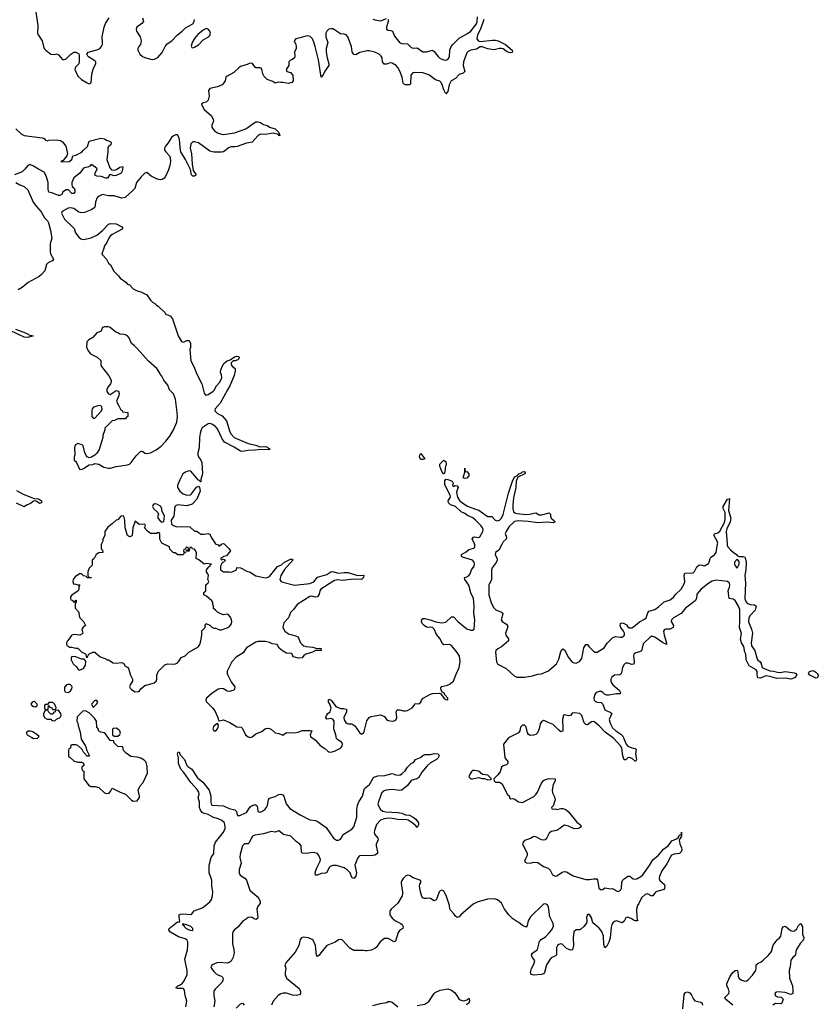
# Model space of a CAD drawing. Header units: inches. Extents: x 2396598 to 2566999, y 262085 to 451979.
# Tile 152 of 256: x 2462264 to 2470597, y 395198 to 405470. Entities that reach past the tile are written whole.
import ezdxf

# ---------------------------------------------------------------- set-up
doc = ezdxf.new("R2010")
doc.units = ezdxf.units.IN
doc.header["$MEASUREMENT"] = 0
for name, color, linetype in [('C4369', 7, 'Continuous'), ('C4379', 7, 'Continuous'), ('C4460', 7, 'Continuous')]:
    doc.layers.add(name, color=color, linetype=linetype)

msp = doc.modelspace()

# ---------------------------------------------------------------- linework, layer by layer
at = {"layer": 'C4369', "color": 5}
for points, elevation in [([(2463118, 400000), (2463114, 399990), (2463114, 399950), (2463130, 399934), (2463131, 399910), (2463090, 399908), (2463062, 399890), (2463042, 399850), (2463022, 399830), (2463020, 399780), (2462990, 399746), (2462974, 399710), (2462974, 399670), (2462978, 399658), (2463014, 399650), (2463010, 399646), (2462970, 399646), (2462962, 399662), (2462930, 399666), (2462910, 399688), (2462890, 399688), (2462843, 399657), (2462822, 399630), (2462818, 399610), (2462825, 399585), (2462850, 399582), (2462870, 399574), (2462890, 399574), (2462892, 399570), (2462882, 399558), (2462882, 399530), (2462874, 399510), (2462810, 399466), (2462794, 399450), (2462794, 399430), (2462798, 399418), (2462813, 399413), (2462830, 399394), (2462842, 399398), (2462847, 399413), (2462853, 399413), (2462852, 399390), (2462842, 399378), (2462842, 399330), (2462882, 399290), (2462885, 399250), (2462891, 399230), (2462930, 399191), (2462952, 399150), (2462927, 399133), (2462911, 399110), (2462922, 399070), (2462917, 399063), (2462891, 399049), (2462830, 399055), (2462810, 399048), (2462800, 399040), (2462782, 399010), (2462762, 398990), (2462754, 398970), (2462754, 398950), (2462758, 398938), (2462770, 398934), (2462782, 398922), (2462810, 398922), (2462850, 398912), (2462872, 398912), (2462914, 398870), (2462950, 398854), (2462954, 398850), (2462958, 398818), (2462970, 398814), (2462986, 398850), (2463028, 398872), (2463050, 398872), (2463104, 398824), (2463162, 398802), (2463173, 398793), (2463190, 398792), (2463240, 398760), (2463270, 398755), (2463330, 398762), (2463350, 398754), (2463362, 398730), (2463392, 398710), (2463400, 398700), (2463422, 398630), (2463442, 398590), (2463442, 398570), (2463422, 398538), (2463411, 398510), (2463417, 398497), (2463430, 398482), (2463470, 398458), (2463510, 398462), (2463528, 398490), (2463570, 398525), (2463590, 398532), (2463613, 398533), (2463666, 398550), (2463688, 398570), (2463695, 398590), (2463695, 398630), (2463709, 398671), (2463780, 398740), (2463810, 398751), (2463870, 398747), (2463890, 398751), (2463910, 398761), (2463930, 398781), (2463950, 398815), (2463990, 398834), (2464030, 398870), (2464110, 398915), (2464130, 398930), (2464143, 398950), (2464154, 398990), (2464164, 399050), (2464165, 399095), (2464198, 399130), (2464198, 399150), (2464206, 399170), (2464250, 399154), (2464270, 399132), (2464290, 399122), (2464310, 399122), (2464350, 399106), (2464370, 399106), (2464430, 399124), (2464450, 399136), (2464473, 399167), (2464477, 399190), (2464469, 399230), (2464450, 399255), (2464430, 399268), (2464390, 399262), (2464370, 399266), (2464330, 399288), (2464306, 399310), (2464288, 399328), (2464288, 399350), (2464278, 399370), (2464278, 399390), (2464270, 399406), (2464215, 399455), (2464186, 399470), (2464187, 399493), (2464206, 399510), (2464208, 399572), (2464230, 399594), (2464238, 399610), (2464228, 399630), (2464234, 399670), (2464229, 399690), (2464215, 399710), (2464214, 399730), (2464239, 399761), (2464253, 399770), (2464255, 399785), (2464266, 399790), (2464205, 399795), (2464188, 399788), (2464135, 399835), (2464106, 399850), (2464108, 399910), (2464096, 399936), (2464087, 399947), (2464068, 399948), (2464062, 399962), (2464050, 399966), (2464038, 399962), (2464034, 399930), (2464030, 399926), (2464006, 399926), (2464006, 399934), (2464022, 399938), (2464026, 399950), (2464022, 399962), (2464010, 399966), (2463998, 399962), (2463994, 399946), (2463978, 399942), (2463974, 399930), (2463978, 399918), (2463994, 399914), (2463994, 399910), (2463978, 399902), (2463970, 399886), (2463913, 399887), (2463887, 399907), (2463870, 399908), (2463830, 399946), (2463826, 399970), (2463761, 400000)], 40), ([(2464397, 400000), (2464410, 399991), (2464451, 399950), (2464465, 399930), (2464422, 399878), (2464394, 399870), (2464362, 399850), (2464362, 399842), (2464370, 399834), (2464390, 399842), (2464412, 399832), (2464392, 399810), (2464378, 399802), (2464359, 399770), (2464361, 399730), (2464390, 399711), (2464450, 399711), (2464474, 399706), (2464526, 399730), (2464530, 399754), (2464568, 399752), (2464635, 399715), (2464670, 399705), (2464727, 399667), (2464828, 399648), (2464846, 399650), (2464870, 399661), (2464956, 399764), (2464996, 399784), (2465029, 399810), (2465070, 399832), (2465090, 399841), (2465110, 399842), (2465113, 399830), (2465026, 399734), (2464988, 399670), (2464980, 399630), (2464990, 399611), (2465010, 399600), (2465130, 399571), (2465290, 399587), (2465334, 399606), (2465370, 399653), (2465470, 399682), (2465510, 399710), (2465528, 399712), (2465590, 399696), (2465650, 399703), (2465690, 399701), (2465790, 399672), (2465850, 399675), (2465856, 399670), (2465853, 399650), (2465830, 399630), (2465750, 399634), (2465630, 399618), (2465585, 399625), (2465550, 399620), (2465530, 399610), (2465407, 399530), (2465395, 399510), (2465390, 399478), (2465371, 399449), (2465350, 399446), (2465314, 399454), (2465290, 399452), (2465158, 399370), (2465122, 399318), (2465090, 399284), (2465070, 399229), (2465022, 399178), (2465012, 399148), (2465011, 399130), (2465031, 399090), (2465070, 399062), (2465143, 399043), (2465170, 399031), (2465190, 398971), (2465211, 398950), (2465230, 398937), (2465252, 398930), (2465322, 398922), (2465353, 398913), (2465410, 398910), (2465411, 398890), (2465350, 398889), (2465318, 398870), (2465251, 398850), (2465230, 398836), (2465210, 398813), (2465169, 398809), (2465123, 398823), (2465113, 398833), (2465108, 398850), (2465096, 398856), (2465050, 398861), (2465005, 398885), (2464973, 398913), (2464950, 398952), (2464897, 398957), (2464870, 398972), (2464830, 398981), (2464750, 398981), (2464730, 398977), (2464630, 398917), (2464597, 398863), (2464522, 398818), (2464479, 398770), (2464428, 398672), (2464429, 398650), (2464435, 398630), (2464470, 398561), (2464508, 398510), (2464507, 398490), (2464501, 398479), (2464490, 398470), (2464450, 398460), (2464430, 398464), (2464390, 398489), (2464370, 398493), (2464334, 398486), (2464270, 398439), (2464215, 398390), (2464205, 398370), (2464210, 398358), (2464275, 398290), (2464299, 398259), (2464332, 398190), (2464338, 398158), (2464350, 398154), (2464390, 398165), (2464458, 398138), (2464530, 398092), (2464574, 398090), (2464590, 398074), (2464621, 398010), (2464650, 397987), (2464670, 397981), (2464690, 397988), (2464730, 398021), (2464790, 398045), (2464830, 398076), (2464857, 398077), (2464888, 398068), (2464930, 398031), (2464970, 398024), (2465010, 398007), (2465050, 398034), (2465131, 398031), (2465170, 398035), (2465210, 398053), (2465295, 398055), (2465311, 398050), (2465296, 398010), (2465298, 397990), (2465350, 397952), (2465399, 397899), (2465447, 397867), (2465478, 397838), (2465491, 397831), (2465510, 397828), (2465550, 397839), (2465610, 397871), (2465629, 397890), (2465633, 397910), (2465625, 397930), (2465579, 397959), (2465569, 397970), (2465563, 398010), (2465541, 398070), (2465544, 398150), (2465533, 398173), (2465510, 398179), (2465470, 398174), (2465459, 398190), (2465467, 398210), (2465481, 398230), (2465503, 398250), (2465515, 398290), (2465497, 398337), (2465487, 398350), (2465485, 398375), (2465490, 398382), (2465515, 398370), (2465564, 398304), (2465610, 398283), (2465642, 398282), (2465675, 398275), (2465676, 398250), (2465648, 398190), (2465650, 398165), (2465670, 398132), (2465690, 398125), (2465730, 398122), (2465763, 398103), (2465810, 398034), (2465830, 398015), (2465850, 398025), (2465858, 398042), (2465885, 398155), (2465910, 398188), (2465930, 398199), (2466030, 398216), (2466070, 398199), (2466091, 398170), (2466110, 398159), (2466150, 398152), (2466170, 398154), (2466194, 398170), (2466199, 398190), (2466193, 398250), (2466202, 398270), (2466230, 398270), (2466270, 398258), (2466290, 398258), (2466310, 398264), (2466358, 398290), (2466376, 398310), (2466390, 398335), (2466430, 398334), (2466449, 398350), (2466456, 398370), (2466475, 398390), (2466550, 398432), (2466570, 398439), (2466645, 398445), (2466658, 398438), (2466690, 398391), (2466710, 398378), (2466730, 398374), (2466732, 398390), (2466703, 398423), (2466690, 398448), (2466675, 398455), (2466667, 398467), (2466658, 398490), (2466660, 398500), (2466670, 398514), (2466727, 398527), (2466750, 398537), (2466792, 398570), (2466817, 398643), (2466850, 398711), (2466859, 398770), (2466853, 398830), (2466830, 398867), (2466770, 398940), (2466750, 398950), (2466690, 398948), (2466677, 398957), (2466650, 399012), (2466614, 399054), (2466590, 399110), (2466570, 399130), (2466550, 399132), (2466530, 399127), (2466510, 399132), (2466485, 399150), (2466465, 399170), (2466458, 399190), (2466460, 399210), (2466470, 399222), (2466490, 399223), (2466549, 399209), (2466606, 399186), (2466670, 399178), (2466710, 399185), (2466770, 399239), (2466790, 399239), (2466835, 399190), (2466930, 399115), (2466970, 399102), (2466990, 399101), (2467006, 399110), (2467015, 399210), (2467003, 399283), (2467005, 399350), (2466998, 399430), (2466972, 399490), (2466951, 399571), (2466909, 399630), (2466906, 399650), (2466930, 399656), (2466950, 399671), (2466964, 399690), (2466978, 399730), (2467005, 399770), (2467010, 399790), (2467005, 399810), (2466989, 399830), (2466883, 399863), (2466874, 399870), (2466874, 399890), (2466922, 399918), (2466950, 399942), (2467003, 399957), (2467014, 399966), (2467015, 399990), (2467011, 400000)], 40), ([(2464309, 400000), (2464310, 399998), (2464334, 399990), (2464342, 399982), (2464350, 399982), (2464370, 399998), (2464376, 400000)], 40), ([(2467298, 400000), (2467264, 399936), (2467229, 399910), (2467226, 399886), (2467245, 399850), (2467245, 399830), (2467235, 399805), (2467195, 399750), (2467187, 399730), (2467188, 399630), (2467160, 399570), (2467158, 399550), (2467161, 399470), (2467185, 399385), (2467210, 399333), (2467234, 399314), (2467291, 399290), (2467300, 399280), (2467304, 399270), (2467287, 399210), (2467297, 399190), (2467343, 399163), (2467354, 399150), (2467355, 399125), (2467332, 399070), (2467337, 399050), (2467363, 399010), (2467363, 398990), (2467290, 398928), (2467253, 398907), (2467233, 398890), (2467230, 398870), (2467239, 398770), (2467250, 398750), (2467261, 398741), (2467341, 398701), (2467424, 398624), (2467450, 398610), (2467530, 398611), (2467614, 398626), (2467670, 398641), (2467710, 398644), (2467782, 398678), (2467864, 398750), (2467890, 398798), (2467910, 398878), (2467930, 398906), (2467950, 398896), (2467990, 398817), (2468010, 398788), (2468030, 398768), (2468050, 398759), (2468070, 398757), (2468107, 398773), (2468130, 398805), (2468150, 398918), (2468170, 398951), (2468190, 398951), (2468204, 398930), (2468250, 398883), (2468270, 398873), (2468290, 398873), (2468362, 398918), (2468394, 398966), (2468454, 399026), (2468485, 399035), (2468530, 399028), (2468550, 399028), (2468566, 399034), (2468575, 399050), (2468575, 399070), (2468566, 399090), (2468537, 399130), (2468530, 399150), (2468533, 399170), (2468550, 399178), (2468571, 399171), (2468595, 399155), (2468610, 399134), (2468624, 399124), (2468650, 399125), (2468670, 399135), (2468730, 399188), (2468785, 399215), (2468801, 399230), (2468817, 399283), (2468830, 399299), (2468890, 399316), (2468930, 399343), (2468990, 399395), (2469050, 399418), (2469090, 399448), (2469108, 399472), (2469166, 399530), (2469200, 399590), (2469203, 399610), (2469196, 399670), (2469206, 399694), (2469290, 399699), (2469307, 399713), (2469330, 399761), (2469350, 399779), (2469370, 399783), (2469410, 399771), (2469450, 399798), (2469459, 399810), (2469469, 399850), (2469477, 399863), (2469513, 399887), (2469530, 399910), (2469546, 400000)], 40), ([(2469646, 400000), (2469647, 399987), (2469652, 399970), (2469680, 399940), (2469710, 399913), (2469745, 399890), (2469755, 399875), (2469771, 399871), (2469810, 399870), (2469830, 399862), (2469835, 399855), (2469846, 399810), (2469842, 399730), (2469829, 399670), (2469836, 399590), (2469830, 399430), (2469841, 399401), (2469860, 399380), (2469888, 399368), (2469930, 399365), (2469950, 399350), (2469939, 399310), (2469885, 399255), (2469873, 399230), (2469870, 399190), (2469875, 399170), (2469899, 399110), (2469910, 399070), (2469896, 398970), (2469899, 398939), (2469935, 398890), (2469958, 398798), (2469967, 398787), (2469990, 398770), (2470000, 398754)], 40), ([(2470000, 398603), (2469990, 398599), (2469965, 398605), (2469959, 398630), (2469958, 398670), (2469950, 398686), (2469875, 398730), (2469845, 398790), (2469841, 398850), (2469829, 398870), (2469819, 398930), (2469796, 398970), (2469787, 399007), (2469795, 399065), (2469775, 399130), (2469779, 399190), (2469777, 399317), (2469766, 399350), (2469730, 399410), (2469710, 399423), (2469666, 399430), (2469658, 399510), (2469671, 399550), (2469674, 399570), (2469670, 399590), (2469650, 399608), (2469530, 399623), (2469490, 399611), (2469454, 399590), (2469376, 399530), (2469330, 399478), (2469325, 399430), (2469313, 399407), (2469212, 399330), (2469165, 399275), (2469085, 399230), (2469066, 399210), (2469061, 399190), (2469088, 399150), (2469083, 399130), (2469050, 399111), (2469010, 399112), (2468993, 399107), (2468981, 399090), (2468989, 399049), (2469015, 398970), (2469014, 398950), (2468970, 398973), (2468890, 399028), (2468870, 399035), (2468850, 399034), (2468770, 398958), (2468754, 398886), (2468730, 398874), (2468694, 398866), (2468674, 398850), (2468669, 398830), (2468677, 398770), (2468673, 398747), (2468650, 398741), (2468610, 398755), (2468585, 398755), (2468570, 398742), (2468554, 398710), (2468545, 398655), (2468538, 398642), (2468526, 398634), (2468470, 398630), (2468442, 398610), (2468433, 398590), (2468432, 398570), (2468440, 398550), (2468455, 398530), (2468522, 398470), (2468535, 398450), (2468530, 398435), (2468490, 398436), (2468410, 398423), (2468390, 398424), (2468371, 398431), (2468350, 398452), (2468330, 398461), (2468310, 398462), (2468279, 398450), (2468265, 398430), (2468254, 398390), (2468259, 398370), (2468270, 398359), (2468290, 398351), (2468330, 398347), (2468348, 398328), (2468371, 398270), (2468390, 398258), (2468427, 398247), (2468442, 398230), (2468416, 398170), (2468424, 398130), (2468450, 398083), (2468484, 398050), (2468536, 398016), (2468556, 397996), (2468593, 397913), (2468610, 397890), (2468650, 397872), (2468688, 397868), (2468697, 397857), (2468690, 397810), (2468701, 397750), (2468690, 397730), (2468657, 397757), (2468630, 397772), (2468610, 397769), (2468590, 397749), (2468570, 397749), (2468558, 397790), (2468548, 397870), (2468535, 397895), (2468463, 397970), (2468375, 398035), (2468310, 398102), (2468270, 398136), (2468250, 398147), (2468230, 398145), (2468190, 398112), (2468170, 398115), (2468155, 398135), (2468131, 398210), (2468110, 398231), (2468050, 398240), (2468030, 398234), (2468010, 398212), (2467993, 398207), (2467950, 398216), (2467939, 398210), (2467929, 398171), (2467933, 398067), (2467930, 398048), (2467918, 398042), (2467910, 398041), (2467890, 398056), (2467830, 398118), (2467777, 398137), (2467750, 398153), (2467730, 398157), (2467710, 398145), (2467696, 398124), (2467684, 398070), (2467669, 398031), (2467650, 398014), (2467627, 398007), (2467590, 398002), (2467573, 398013), (2467562, 398030), (2467550, 398093), (2467530, 398109), (2467510, 398109), (2467499, 398101), (2467491, 398089), (2467483, 398050), (2467469, 398031), (2467364, 397976), (2467325, 397930), (2467313, 397910), (2467328, 397770), (2467359, 397730), (2467357, 397710), (2467345, 397695), (2467310, 397685), (2467291, 397670), (2467277, 397623), (2467251, 397589), (2467212, 397550), (2467214, 397530), (2467230, 397514), (2467270, 397514), (2467297, 397497), (2467352, 397390), (2467374, 397370), (2467374, 397350), (2467390, 397342), (2467410, 397345), (2467430, 397338), (2467470, 397311), (2467510, 397302), (2467630, 397367), (2467650, 397386), (2467669, 397410), (2467704, 397496), (2467730, 397531), (2467750, 397542), (2467790, 397553), (2467850, 397551), (2467851, 397530), (2467830, 397489), (2467819, 397430), (2467823, 397403), (2467843, 397363), (2467851, 397330), (2467832, 397268), (2467814, 397250), (2467818, 397238), (2467830, 397234), (2467850, 397238), (2467870, 397231), (2467910, 397241), (2467930, 397241), (2467962, 397230), (2467990, 397205), (2468078, 397098), (2468115, 397070), (2468123, 397050), (2468110, 397037), (2468092, 397030), (2468050, 397027), (2467990, 397056), (2467950, 397065), (2467930, 397057), (2467901, 397030), (2467870, 397012), (2467810, 397001), (2467790, 396982), (2467766, 396934), (2467747, 396913), (2467730, 396909), (2467710, 396913), (2467650, 396945), (2467630, 396949), (2467594, 396926), (2467530, 396908), (2467518, 396890), (2467512, 396870), (2467561, 396770), (2467561, 396750), (2467538, 396710), (2467532, 396690), (2467540, 396680), (2467552, 396672), (2467590, 396671), (2467630, 396681), (2467670, 396676), (2467730, 396636), (2467778, 396618), (2467798, 396598), (2467823, 396550), (2467850, 396535), (2467870, 396537), (2467925, 396575), (2467950, 396584), (2467970, 396581), (2468039, 396539), (2468170, 396498), (2468210, 396499), (2468250, 396507), (2468285, 396505), (2468295, 396495), (2468308, 396410), (2468330, 396391), (2468350, 396396), (2468370, 396413), (2468430, 396404), (2468450, 396405), (2468470, 396397), (2468490, 396381), (2468510, 396375), (2468533, 396390), (2468545, 396410), (2468547, 396470), (2468554, 396490), (2468570, 396508), (2468610, 396533), (2468630, 396535), (2468665, 396505), (2468690, 396502), (2468710, 396509), (2468745, 396530), (2468765, 396550), (2468835, 396645), (2468870, 396705), (2468930, 396755), (2468983, 396817), (2469030, 396850), (2469070, 396904), (2469116, 396924), (2469139, 396941), (2469150, 396965), (2469156, 396964), (2469169, 396971), (2469170, 396992), (2469171, 396950), (2469146, 396914), (2469151, 396870), (2469171, 396829), (2469174, 396810), (2469168, 396790), (2469150, 396770), (2469095, 396765), (2469067, 396753), (2469050, 396730), (2469017, 396663), (2468966, 396590), (2468939, 396530), (2468938, 396510), (2468945, 396490), (2468990, 396450), (2468995, 396430), (2468994, 396406), (2468984, 396396), (2468903, 396370), (2468883, 396350), (2468870, 396329), (2468850, 396329), (2468830, 396343), (2468810, 396349), (2468790, 396343), (2468754, 396310), (2468726, 396250), (2468711, 396230), (2468700, 396190), (2468704, 396104), (2468710, 396069), (2468690, 396070), (2468670, 396077), (2468651, 396091), (2468610, 396107), (2468590, 396099), (2468570, 396065), (2468550, 396046), (2468490, 396067), (2468470, 396063), (2468452, 396048), (2468442, 396030), (2468436, 396004), (2468427, 395890), (2468413, 395847), (2468390, 395804), (2468370, 395788), (2468361, 395821), (2468356, 395910), (2468337, 395957), (2468310, 395993), (2468246, 396046), (2468230, 396098), (2468210, 396134), (2468190, 396135), (2468177, 396103), (2468181, 396070), (2468177, 396043), (2468151, 396010), (2468120, 395980), (2468110, 395975), (2468070, 395975), (2468048, 395952), (2468039, 395890), (2468043, 395810), (2468033, 395767), (2468010, 395763), (2467970, 395779), (2467925, 395825), (2467910, 395829), (2467890, 395822), (2467876, 395810), (2467865, 395790), (2467865, 395715), (2467856, 395704), (2467810, 395684), (2467798, 395670), (2467760, 395610), (2467739, 395530), (2467730, 395514), (2467710, 395507), (2467630, 395502), (2467606, 395510), (2467598, 395518), (2467595, 395530), (2467603, 395570), (2467630, 395616), (2467638, 395650), (2467629, 395670), (2467613, 395690), (2467606, 395714), (2467614, 395730), (2467669, 395770), (2467687, 395853), (2467706, 395874), (2467750, 395903), (2467790, 395942), (2467813, 395970), (2467833, 396010), (2467830, 396039), (2467797, 396110), (2467781, 396210), (2467770, 396236), (2467750, 396246), (2467730, 396243), (2467593, 396110), (2467570, 396070), (2467561, 396019), (2467550, 396002), (2467510, 396019), (2467474, 396050), (2467450, 396061), (2467410, 396090), (2467369, 396130), (2467324, 396190), (2467292, 396252), (2467250, 396286), (2467230, 396295), (2467210, 396298), (2467146, 396294), (2467038, 396262), (2466997, 396243), (2466868, 396132), (2466850, 396110), (2466830, 396104), (2466810, 396116), (2466798, 396138), (2466758, 396178), (2466752, 396192), (2466748, 396230), (2466714, 396334), (2466690, 396379), (2466670, 396389), (2466650, 396381), (2466640, 396370), (2466618, 396302), (2466610, 396289), (2466590, 396277), (2466550, 396300), (2466530, 396305), (2466510, 396301), (2466483, 396303), (2466470, 396310), (2466461, 396321), (2466446, 396370), (2466437, 396430), (2466439, 396450), (2466449, 396470), (2466449, 396490), (2466370, 396516), (2466330, 396542), (2466310, 396546), (2466290, 396536), (2466264, 396510), (2466250, 396490), (2466245, 396470), (2466248, 396430), (2466260, 396370), (2466260, 396350), (2466254, 396330), (2466209, 396251), (2466140, 396190), (2466128, 396170), (2466126, 396154), (2466126, 396130), (2466150, 396096), (2466187, 396070), (2466241, 396041), (2466255, 396030), (2466267, 396010), (2466261, 395990), (2466231, 395970), (2466213, 395947), (2466185, 395855), (2466170, 395849), (2466110, 395884), (2466070, 395883), (2466026, 395850), (2465987, 395793), (2465970, 395779), (2465930, 395764), (2465890, 395754), (2465870, 395754), (2465850, 395759), (2465750, 395759), (2465710, 395784), (2465630, 395869), (2465610, 395875), (2465590, 395869), (2465555, 395845), (2465470, 395812), (2465405, 395735), (2465390, 395709), (2465370, 395698), (2465362, 395710), (2465352, 395812), (2465326, 395866), (2465315, 395875), (2465278, 395890), (2465223, 395897), (2465204, 395890), (2465190, 395873), (2465177, 395810), (2465139, 395741), (2465041, 395630), (2465031, 395610), (2465041, 395570), (2465034, 395530), (2465036, 395510), (2465050, 395471), (2465182, 395362), (2465196, 395330), (2465195, 395310), (2465184, 395296), (2465150, 395288), (2465110, 395294), (2465050, 395313), (2465014, 395314), (2464990, 395308), (2464963, 395290), (2464910, 395230), (2464892, 395190)], 40), ([(2463999, 395170), (2464008, 395230), (2463992, 395290), (2463985, 395345), (2463977, 395357), (2463970, 395361), (2463910, 395364), (2463893, 395370), (2463916, 395390), (2463939, 395401), (2463962, 395418), (2463979, 395441), (2464012, 395510), (2464013, 395550), (2463989, 395670), (2464015, 395765), (2464020, 395810), (2464018, 395850), (2464009, 395869), (2463990, 395882), (2463923, 395903), (2463837, 395950), (2463819, 395970), (2463823, 395990), (2463910, 396058), (2463930, 396054), (2463936, 396064), (2463927, 396107), (2463930, 396131), (2463942, 396138), (2463970, 396140), (2464050, 396134), (2464060, 396140), (2464086, 396174), (2464170, 396205), (2464190, 396219), (2464250, 396266), (2464267, 396290), (2464277, 396330), (2464278, 396370), (2464268, 396432), (2464268, 396492), (2464241, 396570), (2464240, 396650), (2464262, 396730), (2464290, 396770), (2464295, 396850), (2464307, 396890), (2464390, 396995), (2464407, 397030), (2464410, 397050), (2464400, 397090), (2464375, 397115), (2464334, 397134), (2464281, 397150), (2464230, 397179), (2464190, 397188), (2464170, 397198), (2464150, 397222), (2464142, 397250), (2464141, 397310), (2464126, 397350), (2464136, 397390), (2464133, 397410), (2464117, 397437), (2464049, 397510), (2463976, 397616), (2463947, 397650), (2463923, 397710), (2463920, 397770), (2463910, 397810), (2463916, 397824), (2463930, 397831), (2463940, 397800), (2463983, 397750), (2464010, 397690), (2464019, 397679), (2464059, 397650), (2464120, 397560), (2464174, 397514), (2464241, 397430), (2464258, 397370), (2464259, 397310), (2464262, 397290), (2464270, 397276), (2464390, 397268), (2464450, 397241), (2464508, 397228), (2464528, 397210), (2464533, 397173), (2464550, 397164), (2464630, 397200), (2464670, 397257), (2464690, 397273), (2464710, 397279), (2464730, 397279), (2464739, 397270), (2464747, 397250), (2464750, 397208), (2464770, 397202), (2464790, 397210), (2464822, 397230), (2464841, 397250), (2464851, 397270), (2464861, 397330), (2464871, 397349), (2464930, 397367), (2464970, 397388), (2464990, 397390), (2465010, 397382), (2465022, 397370), (2465046, 397290), (2465057, 397270), (2465082, 397242), (2465190, 397176), (2465290, 397122), (2465350, 397114), (2465380, 397100), (2465461, 397041), (2465539, 396930), (2465570, 396910), (2465590, 396910), (2465610, 396920), (2465620, 396930), (2465640, 396970), (2465730, 397023), (2465751, 397049), (2465783, 397150), (2465781, 397230), (2465788, 397270), (2465802, 397310), (2465840, 397370), (2465862, 397450), (2465915, 397490), (2465957, 397563), (2465969, 397571), (2466000, 397580), (2466075, 397585), (2466150, 397604), (2466190, 397592), (2466230, 397588), (2466255, 397605), (2466285, 397635), (2466310, 397672), (2466330, 397693), (2466350, 397711), (2466376, 397724), (2466395, 397750), (2466447, 397773), (2466470, 397793), (2466490, 397802), (2466550, 397803), (2466590, 397813), (2466631, 397811), (2466641, 397790), (2466631, 397770), (2466614, 397750), (2466550, 397718), (2466516, 397684), (2466459, 397621), (2466430, 397564), (2466407, 397550), (2466349, 397531), (2466310, 397482), (2466253, 397430), (2466230, 397427), (2466150, 397439), (2466087, 397433), (2466058, 397422), (2466039, 397401), (2466000, 397290), (2466007, 397267), (2466030, 397230), (2466054, 397214), (2466084, 397204), (2466210, 397198), (2466250, 397190), (2466290, 397174), (2466331, 397170), (2466371, 397150), (2466397, 397130), (2466424, 397090), (2466426, 397070), (2466410, 397042), (2466398, 397058), (2466356, 397096), (2466319, 397119), (2466303, 397123), (2466210, 397127), (2466150, 397137), (2466110, 397139), (2466067, 397133), (2466030, 397120), (2465988, 397072), (2465965, 397010), (2465964, 396990), (2465969, 396970), (2466002, 396930), (2466004, 396910), (2465985, 396870), (2465985, 396850), (2465998, 396790), (2465998, 396770), (2465970, 396754), (2465950, 396749), (2465910, 396745), (2465831, 396749), (2465810, 396746), (2465802, 396738), (2465790, 396720), (2465760, 396650), (2465778, 396570), (2465770, 396534), (2465750, 396510), (2465730, 396519), (2465711, 396570), (2465682, 396602), (2465650, 396623), (2465570, 396646), (2465530, 396645), (2465504, 396636), (2465494, 396626), (2465470, 396573), (2465455, 396565), (2465410, 396562), (2465370, 396544), (2465350, 396546), (2465347, 396570), (2465353, 396593), (2465367, 396630), (2465399, 396690), (2465404, 396710), (2465387, 396750), (2465370, 396770), (2465330, 396783), (2465250, 396771), (2465215, 396775), (2465206, 396786), (2465200, 396850), (2465187, 396867), (2465150, 396896), (2465093, 396953), (2465016, 396970), (2464970, 397007), (2464930, 396995), (2464890, 397001), (2464810, 396976), (2464717, 396963), (2464695, 396950), (2464684, 396936), (2464659, 396881), (2464650, 396873), (2464610, 396870), (2464590, 396851), (2464564, 396764), (2464562, 396730), (2464576, 396670), (2464556, 396604), (2464554, 396570), (2464566, 396546), (2464614, 396514), (2464631, 396491), (2464664, 396390), (2464741, 396321), (2464760, 396300), (2464774, 396270), (2464773, 396250), (2464750, 396223), (2464738, 396190), (2464750, 396106), (2464746, 396094), (2464730, 396084), (2464710, 396089), (2464690, 396102), (2464670, 396105), (2464650, 396102), (2464630, 396091), (2464590, 396060), (2464539, 396001), (2464501, 395970), (2464490, 395955), (2464485, 395930), (2464484, 395830), (2464499, 395770), (2464502, 395730), (2464493, 395690), (2464470, 395646), (2464450, 395633), (2464430, 395628), (2464350, 395634), (2464322, 395630), (2464271, 395610), (2464263, 395597), (2464260, 395590), (2464265, 395570), (2464290, 395541), (2464315, 395515), (2464340, 395500), (2464371, 395490), (2464380, 395480), (2464386, 395466), (2464385, 395450), (2464376, 395430), (2464303, 395357), (2464290, 395333), (2464291, 395290), (2464300, 395230), (2464290, 395170)], 20), ([(2469705, 395190), (2469629, 395250), (2469622, 395270), (2469664, 395310), (2469667, 395330), (2469659, 395359), (2469642, 395390), (2469644, 395410), (2469649, 395430), (2469678, 395490), (2469704, 395530), (2469730, 395552), (2469750, 395555), (2469759, 395539), (2469760, 395490), (2469770, 395468), (2469799, 395450), (2469830, 395439), (2469850, 395442), (2469870, 395455), (2469910, 395500), (2469945, 395550), (2469950, 395570), (2469950, 395610), (2469970, 395628), (2470000, 395639)], 40), ([(2466410, 395186), (2466490, 395198), (2466534, 395226), (2466589, 395310), (2466600, 395320), (2466650, 395346), (2466730, 395359), (2466770, 395346), (2466801, 395321), (2466826, 395290), (2466850, 395247), (2466890, 395235), (2466934, 395246), (2466950, 395262), (2466955, 395255), (2466959, 395230), (2466950, 395208), (2466930, 395198), (2466925, 395190)], 40), ([(2469185, 395150), (2469199, 395301), (2469210, 395320), (2469230, 395328), (2469256, 395316), (2469273, 395293), (2469295, 395250), (2469310, 395235), (2469370, 395220), (2469384, 395210), (2469388, 395190)], 40), ([(2464524, 395156), (2464570, 395202), (2464590, 395210), (2464608, 395190)], 20), ([(2465950, 395186), (2466030, 395206), (2466090, 395215), (2466110, 395227), (2466130, 395227), (2466150, 395219), (2466210, 395171)], 40)]:
    msp.add_lwpolyline(points, dxfattribs=dict(at, elevation=elevation))
for points, elevation in [([(2469750, 399842), (2469724, 399810), (2469724, 399790), (2469730, 399772), (2469750, 399747), (2469773, 399790), (2469770, 399818)], 40), ([(2462810, 398826), (2462802, 398810), (2462802, 398790), (2462822, 398750), (2462857, 398717), (2462874, 398690), (2462890, 398685), (2462930, 398702), (2462950, 398734), (2462956, 398776), (2462938, 398798), (2462910, 398798), (2462850, 398822)], 40), ([(2462770, 398535), (2462751, 398529), (2462733, 398507), (2462733, 398473), (2462738, 398458), (2462770, 398452), (2462790, 398462), (2462809, 398490), (2462813, 398510), (2462810, 398518), (2462790, 398534)], 40), ([(2462415, 398355), (2462394, 398350), (2462382, 398330), (2462390, 398314), (2462410, 398305), (2462430, 398302), (2462446, 398310), (2462446, 398330), (2462426, 398350)], 40), ([(2463070, 398366), (2463050, 398366), (2463014, 398330), (2463030, 398294), (2463070, 398334), (2463078, 398350)], 40), ([(2462670, 398266), (2462638, 398262), (2462634, 398250), (2462618, 398242), (2462610, 398226), (2462590, 398226), (2462566, 398250), (2462562, 398262), (2462530, 398266), (2462513, 398227), (2462512, 398210), (2462525, 398185), (2462550, 398174), (2462590, 398174), (2462598, 398158), (2462630, 398154), (2462647, 398173), (2462686, 398190), (2462698, 398210), (2462695, 398230)], 40), ([(2462610, 398346), (2462570, 398346), (2462554, 398326), (2462530, 398326), (2462524, 398316), (2462522, 398290), (2462530, 398274), (2462562, 398278), (2462566, 398314), (2462573, 398313), (2462578, 398298), (2462593, 398293), (2462610, 398274), (2462630, 398274), (2462642, 398278), (2462646, 398290), (2462630, 398326)], 40), ([(2462950, 398258), (2462924, 398256), (2462864, 398196), (2462862, 398150), (2462871, 398131), (2462873, 398107), (2462897, 398037), (2462905, 397965), (2462951, 397890), (2462964, 397844), (2462991, 397789), (2462990, 397786), (2462970, 397786), (2462930, 397828), (2462915, 397855), (2462870, 397898), (2462850, 397906), (2462810, 397906), (2462798, 397902), (2462794, 397870), (2462778, 397862), (2462774, 397850), (2462774, 397790), (2462778, 397778), (2462790, 397774), (2462833, 397733), (2462850, 397732), (2462870, 397722), (2462910, 397722), (2462930, 397714), (2462932, 397690), (2462914, 397670), (2462914, 397650), (2462918, 397638), (2462934, 397630), (2462932, 397550), (2462990, 397478), (2463010, 397471), (2463051, 397471), (2463090, 397458), (2463150, 397405), (2463170, 397398), (2463199, 397401), (2463216, 397424), (2463230, 397454), (2463311, 397411), (2463370, 397391), (2463430, 397326), (2463450, 397316), (2463490, 397321), (2463514, 397354), (2463514, 397370), (2463499, 397430), (2463523, 397477), (2463553, 397510), (2463597, 397610), (2463596, 397676), (2463583, 397723), (2463564, 397744), (2463530, 397764), (2463490, 397775), (2463424, 397784), (2463376, 397816), (2463347, 397847), (2463342, 397882), (2463290, 397888), (2463248, 397930), (2463246, 397946), (2463210, 397949), (2463160, 398020), (2463146, 398030), (2463110, 398038), (2463088, 398050), (2463087, 398067), (2463068, 398090), (2463065, 398150), (2463044, 398184), (2462990, 398238)], 40), ([(2462372, 398048), (2462352, 398048), (2462332, 398030), (2462342, 398010), (2462390, 397981), (2462410, 397972), (2462450, 397974), (2462466, 397990), (2462446, 398010), (2462400, 398040)], 40), ([(2463270, 398078), (2463244, 398076), (2463233, 398067), (2463234, 398010), (2463250, 397994), (2463290, 397994), (2463310, 398014), (2463315, 398025), (2463308, 398050), (2463300, 398060)], 40), ([(2464330, 398126), (2464310, 398118), (2464290, 398098), (2464278, 398070), (2464290, 398052), (2464310, 398051), (2464329, 398070), (2464335, 398090), (2464338, 398110)], 40), ([(2466990, 397637), (2466983, 397630), (2466956, 397590), (2466951, 397571), (2466970, 397551), (2466990, 397551), (2467050, 397565), (2467090, 397554), (2467110, 397554), (2467150, 397538), (2467170, 397542), (2467178, 397542), (2467186, 397550), (2467150, 397588), (2467095, 397595), (2467050, 397629), (2467010, 397636)], 40), ([(2463964, 396036), (2463962, 396030), (2463979, 396019), (2463981, 396010), (2464001, 395990), (2464043, 395970), (2464070, 395969), (2464072, 395990), (2464050, 396010), (2464010, 396027)], 20)]:
    msp.add_lwpolyline(points, close=True, dxfattribs=dict(at, elevation=elevation))
at = {"layer": 'C4379', "color": 5, "elevation": 40}
for points in [[(2470000, 398754), (2470002, 398750), (2470013, 398713), (2470024, 398704), (2470090, 398677), (2470130, 398673), (2470170, 398661), (2470200, 398660), (2470250, 398670), (2470350, 398654), (2470362, 398650), (2470374, 398630), (2470350, 398602), (2470311, 398589), (2470250, 398599), (2470165, 398595), (2470090, 398617), (2470050, 398623), (2470000, 398603)], [(2470000, 395639), (2470001, 395639), (2470023, 395657), (2470078, 395710), (2470109, 395750), (2470126, 395814), (2470169, 395870), (2470193, 395890), (2470206, 395910), (2470219, 395990), (2470230, 396005), (2470250, 396013), (2470258, 396010), (2470306, 395966), (2470330, 395959), (2470350, 395965), (2470374, 395986), (2470390, 396021), (2470410, 396041), (2470432, 396010), (2470434, 395930), (2470445, 395890), (2470443, 395870), (2470407, 395833), (2470370, 395770), (2470364, 395750), (2470361, 395710), (2470330, 395686), (2470310, 395659), (2470304, 395590), (2470293, 395550), (2470295, 395470), (2470328, 395390), (2470333, 395333), (2470331, 395310), (2470310, 395301), (2470250, 395322), (2470170, 395329), (2470150, 395321), (2470143, 395310), (2470150, 395287), (2470170, 395275), (2470211, 395271), (2470230, 395252), (2470217, 395210), (2470210, 395201), (2470150, 395205), (2470122, 395190)]]:
    msp.add_lwpolyline(points, dxfattribs=at)
msp.add_lwpolyline([(2470570, 398601), (2470509, 398630), (2470494, 398650), (2470504, 398670), (2470539, 398679), (2470550, 398677), (2470570, 398664), (2470587, 398650), (2470597, 398630), (2470590, 398605)], close=True, dxfattribs=at)
at = {"layer": 'C4460', "color": 5}
for points, elevation in [([(2462431, 405549), (2462455, 405410), (2462451, 405330), (2462456, 405310), (2462499, 405250), (2462511, 405191), (2462519, 405170), (2462536, 405150), (2462590, 405111), (2462630, 405105), (2462650, 405112), (2462670, 405102), (2462710, 405054), (2462730, 405054), (2462750, 405062), (2462798, 405110), (2462830, 405131), (2462850, 405131), (2462877, 405117), (2462884, 405104), (2462886, 405030), (2462881, 405010), (2462846, 404974), (2462838, 404950), (2462870, 404881), (2462910, 404846), (2462967, 404810), (2462990, 404799), (2463009, 404811), (2463018, 404902), (2463036, 404964), (2463060, 405010), (2463060, 405020), (2463060, 405030), (2463050, 405042), (2462982, 405082), (2462974, 405090), (2462966, 405110), (2462978, 405130), (2463070, 405155), (2463100, 405170), (2463119, 405190), (2463127, 405210), (2463128, 405230), (2463124, 405290), (2463146, 405390), (2463160, 405430), (2463199, 405490)], 40), ([(2467108, 405470), (2467074, 405370), (2467041, 405310), (2467035, 405270), (2467049, 405249), (2467070, 405242), (2467196, 405256), (2467230, 405256), (2467258, 405250), (2467335, 405210), (2467403, 405150), (2467405, 405130), (2467390, 405125), (2467370, 405126), (2467350, 405135), (2467310, 405165), (2467290, 405170), (2467270, 405170), (2467230, 405157), (2467210, 405156), (2467150, 405165), (2467090, 405188), (2467070, 405185), (2467030, 405163), (2466970, 405150), (2466943, 405137), (2466930, 405124), (2466894, 405030), (2466892, 404990), (2466908, 404930), (2466890, 404913), (2466850, 404897), (2466810, 404855), (2466768, 404832), (2466746, 404790), (2466730, 404722), (2466710, 404695), (2466690, 404739), (2466674, 404794), (2466659, 404819), (2466648, 404828), (2466602, 404842), (2466535, 404895), (2466470, 404915), (2466390, 404919), (2466365, 404915), (2466346, 404890), (2466343, 404797), (2466331, 404789), (2466290, 404790), (2466276, 404796), (2466267, 404807), (2466255, 404870), (2466231, 404931), (2466211, 404970), (2466192, 404992), (2466150, 405017), (2466130, 405020), (2466090, 405007), (2466066, 405006), (2466050, 405030), (2466045, 405070), (2466037, 405090), (2466015, 405110), (2465969, 405130), (2465910, 405143), (2465890, 405144), (2465813, 405127), (2465770, 405103), (2465750, 405105), (2465734, 405134), (2465728, 405190), (2465688, 405290), (2465670, 405310), (2465650, 405318), (2465610, 405323), (2465550, 405365), (2465530, 405374), (2465510, 405375), (2465490, 405370), (2465468, 405350), (2465459, 405330), (2465460, 405290), (2465480, 405230), (2465463, 405170), (2465462, 405130), (2465471, 405070), (2465490, 405010), (2465490, 404990), (2465448, 404932), (2465430, 404894), (2465410, 404869), (2465383, 405050), (2465349, 405190), (2465335, 405235), (2465318, 405270), (2465294, 405294), (2465270, 405301), (2465250, 405299), (2465190, 405279), (2465145, 405270), (2465127, 405250), (2465147, 405210), (2465150, 405190), (2465148, 405170), (2465131, 405130), (2465135, 405090), (2465131, 405070), (2465110, 405054), (2465091, 405049), (2465072, 405030), (2465071, 404990), (2465045, 404950), (2465052, 404930), (2465090, 404919), (2465115, 404890), (2465118, 404830), (2465105, 404815), (2465070, 404804), (2465010, 404816), (2464990, 404813), (2464963, 404817), (2464930, 404809), (2464905, 404825), (2464847, 404847), (2464816, 404876), (2464803, 404903), (2464792, 404952), (2464784, 404964), (2464770, 404969), (2464729, 404969), (2464708, 404990), (2464694, 405014), (2464670, 405016), (2464638, 405002), (2464570, 404981), (2464550, 404968), (2464500, 404920), (2464430, 404881), (2464416, 404870), (2464407, 404830), (2464396, 404810), (2464376, 404790), (2464330, 404770), (2464249, 404750), (2464236, 404730), (2464240, 404670), (2464230, 404630), (2464210, 404609), (2464179, 404601), (2464163, 404590), (2464167, 404570), (2464190, 404534), (2464266, 404466), (2464282, 404430), (2464285, 404410), (2464270, 404370), (2464269, 404350), (2464278, 404330), (2464297, 404310), (2464330, 404288), (2464370, 404275), (2464390, 404273), (2464505, 404290), (2464623, 404330), (2464710, 404395), (2464730, 404403), (2464750, 404404), (2464776, 404396), (2464810, 404376), (2464850, 404364), (2464871, 404350), (2464930, 404330), (2464970, 404291), (2464980, 404260), (2464970, 404258), (2464967, 404267), (2464955, 404275), (2464910, 404284), (2464830, 404273), (2464790, 404277), (2464770, 404272), (2464750, 404258), (2464690, 404192), (2464630, 404183), (2464534, 404146), (2464510, 404142), (2464470, 404142), (2464450, 404137), (2464390, 404092), (2464370, 404087), (2464290, 404089), (2464250, 404098), (2464130, 404185), (2464090, 404197), (2464070, 404195), (2464050, 404174), (2464042, 404130), (2464058, 404070), (2464064, 403964), (2464075, 403895), (2464107, 403850), (2464090, 403836), (2464070, 403836), (2464058, 403850), (2464045, 403905), (2463994, 404010), (2463946, 404090), (2463938, 404130), (2463936, 404190), (2463930, 404236), (2463910, 404267), (2463890, 404268), (2463870, 404257), (2463850, 404239), (2463815, 404185), (2463784, 404150), (2463775, 404130), (2463776, 404110), (2463788, 404090), (2463828, 404048), (2463834, 404030), (2463837, 403990), (2463831, 403950), (2463817, 403903), (2463785, 403835), (2463768, 403812), (2463750, 403802), (2463730, 403799), (2463692, 403810), (2463636, 403836), (2463590, 403876), (2463570, 403867), (2463532, 403830), (2463483, 403770), (2463464, 403710), (2463449, 403691), (2463364, 403616), (2463327, 403607), (2463250, 403631), (2463190, 403632), (2463130, 403645), (2463092, 403630), (2463072, 403610), (2463056, 403570), (2463053, 403530), (2463047, 403513), (2463038, 403502), (2463010, 403485), (2462942, 403458), (2462910, 403454), (2462881, 403461), (2462830, 403501), (2462793, 403507), (2462770, 403503), (2462707, 403470), (2462702, 403450), (2462731, 403390), (2462822, 403302), (2462831, 403290), (2462847, 403247), (2462882, 403202), (2462904, 403184), (2462930, 403175), (2463010, 403194), (2463070, 403222), (2463130, 403269), (2463190, 403336), (2463200, 403340), (2463217, 403343), (2463270, 403339), (2463331, 403310), (2463341, 403290), (2463335, 403285), (2463230, 403227), (2463209, 403211), (2463193, 403190), (2463175, 403145), (2463150, 403110), (2463137, 403063), (2463127, 403047), (2463123, 403023), (2463171, 402970), (2463191, 402931), (2463211, 402911), (2463246, 402846), (2463297, 402797), (2463312, 402772), (2463371, 402731), (2463390, 402712), (2463410, 402702), (2463450, 402662), (2463490, 402642), (2463530, 402631), (2463590, 402598), (2463630, 402542), (2463650, 402522), (2463674, 402510), (2463692, 402492), (2463710, 402482), (2463782, 402410), (2463790, 402394), (2463810, 402392), (2463837, 402377), (2463858, 402350), (2463918, 402170), (2463952, 402112), (2463975, 402105), (2464010, 402122), (2464030, 402122), (2464035, 402115), (2464045, 402090), (2464046, 402050), (2464041, 402030), (2464045, 401950), (2464051, 401910), (2464081, 401850), (2464111, 401770), (2464166, 401670), (2464190, 401574), (2464198, 401558), (2464210, 401551), (2464230, 401559), (2464279, 401590), (2464294, 401606), (2464317, 401650), (2464352, 401688), (2464373, 401733), (2464370, 401766), (2464361, 401790), (2464363, 401817), (2464380, 401860), (2464396, 401884), (2464430, 401911), (2464459, 401921), (2464506, 401954), (2464530, 401959), (2464550, 401956), (2464555, 401950), (2464551, 401930), (2464540, 401920), (2464514, 401910), (2464491, 401909), (2464471, 401889), (2464471, 401870), (2464486, 401850), (2464511, 401830), (2464513, 401807), (2464503, 401757), (2464458, 401650), (2464431, 401609), (2464356, 401470), (2464303, 401410), (2464299, 401390), (2464330, 401362), (2464376, 401336), (2464423, 401283), (2464458, 401170), (2464470, 401147), (2464503, 401110), (2464648, 401048), (2464730, 401030), (2464770, 401015), (2464830, 401017), (2464851, 401010), (2464859, 400999), (2464878, 400990), (2464875, 400985), (2464858, 400982), (2464773, 400987), (2464723, 400977), (2464645, 400975), (2464590, 400965), (2464570, 400968), (2464502, 401010), (2464402, 401062), (2464376, 401096), (2464330, 401201), (2464305, 401230), (2464270, 401251), (2464250, 401256), (2464230, 401254), (2464190, 401227), (2464168, 401210), (2464158, 401190), (2464148, 401152), (2464140, 401110), (2464136, 401004), (2464124, 400950), (2464124, 400930), (2464131, 400910), (2464156, 400876), (2464165, 400850), (2464171, 400730), (2464154, 400674), (2464154, 400650), (2464147, 400647), (2464142, 400662), (2464130, 400666), (2464050, 400758), (2464030, 400764), (2463995, 400750), (2463966, 400730), (2463934, 400670), (2463911, 400609), (2463911, 400590), (2463937, 400550), (2463970, 400522), (2464008, 400508), (2464046, 400514), (2464058, 400522), (2464110, 400591), (2464130, 400602), (2464142, 400590), (2464146, 400550), (2464111, 400469), (2464076, 400424), (2464064, 400416), (2464010, 400399), (2463910, 400409), (2463885, 400395), (2463878, 400370), (2463876, 400310), (2463871, 400289), (2463846, 400250), (2463848, 400208), (2463870, 400191), (2463896, 400184), (2464040, 400180), (2464090, 400134), (2464110, 400134), (2464137, 400117), (2464150, 400102), (2464190, 400102), (2464231, 400111), (2464250, 400102), (2464264, 400064), (2464309, 400000)], 40), ([(2463546, 405490), (2463556, 405450), (2463538, 405430), (2463485, 405390), (2463479, 405370), (2463483, 405350), (2463523, 405290), (2463532, 405250), (2463524, 405210), (2463507, 405190), (2463497, 405170), (2463498, 405150), (2463519, 405110), (2463546, 405086), (2463570, 405075), (2463630, 405056), (2463650, 405055), (2463670, 405059), (2463704, 405076), (2463751, 405129), (2463781, 405190), (2463802, 405218), (2463851, 405249), (2463910, 405310), (2463961, 405350), (2463996, 405384), (2464072, 405428), (2464086, 405450), (2464089, 405470)], 40), ([(2465950, 405476), (2465970, 405467), (2466030, 405456), (2466090, 405481)], 40), ([(2466110, 405471), (2466110, 405450), (2466090, 405390), (2466090, 405370), (2466110, 405359), (2466137, 405357), (2466156, 405350), (2466176, 405296), (2466230, 405229), (2466250, 405222), (2466310, 405216), (2466350, 405178), (2466370, 405174), (2466410, 405176), (2466470, 405135), (2466510, 405134), (2466570, 405152), (2466590, 405138), (2466630, 405085), (2466650, 405065), (2466690, 405051), (2466710, 405048), (2466730, 405053), (2466750, 405081), (2466754, 405150), (2466768, 405190), (2466783, 405210), (2466850, 405277), (2466936, 405324), (2466970, 405350), (2467032, 405428), (2467038, 405450), (2467040, 405500)], 40), ([(2462223, 404330), (2462280, 404280), (2462310, 404263), (2462498, 404238), (2462521, 404230), (2462534, 404214), (2462550, 404207), (2462567, 404213), (2462650, 404216), (2462690, 404208), (2462710, 404194), (2462746, 404150), (2462763, 404070), (2462756, 404050), (2462730, 404014), (2462718, 404002), (2462694, 403990), (2462710, 403985), (2462779, 403990), (2462807, 404010), (2462818, 404050), (2462850, 404057), (2462914, 404086), (2462930, 404110), (2462973, 404147), (2462990, 404201), (2463110, 404235), (2463150, 404225), (2463170, 404211), (2463210, 404198), (2463218, 404190), (2463215, 404165), (2463194, 404150), (2463185, 404135), (2463185, 404090), (2463174, 404010), (2463204, 403924), (2463224, 403904), (2463250, 403900), (2463274, 403906), (2463310, 403931), (2463337, 403937), (2463342, 403930), (2463335, 403890), (2463323, 403870), (2463270, 403843), (2463250, 403839), (2463210, 403854), (2463202, 403850), (2463182, 403818), (2463164, 403816), (2463113, 403833), (2463070, 403836), (2463050, 403849), (2463052, 403870), (2463072, 403912), (2463050, 403934), (2463010, 403958), (2462997, 403943), (2462974, 403930), (2462950, 403929), (2462930, 403922), (2462892, 403868), (2462830, 403819), (2462808, 403770), (2462807, 403750), (2462811, 403731), (2462831, 403711), (2462841, 403690), (2462838, 403670), (2462830, 403658), (2462810, 403655), (2462774, 403694), (2462750, 403695), (2462711, 403670), (2462707, 403650), (2462684, 403636), (2462670, 403635), (2462610, 403661), (2462570, 403670), (2462563, 403703), (2462562, 403770), (2462541, 403841), (2462519, 403879), (2462460, 403910), (2462410, 403942), (2462370, 403959), (2462350, 403950), (2462319, 403910), (2462290, 403884), (2462210, 403852)], 20), ([(2462225, 403770), (2462267, 403747), (2462310, 403730), (2462350, 403695), (2462405, 403565), (2462440, 403520), (2462490, 403466), (2462524, 403404), (2462553, 403370), (2462564, 403350), (2462585, 403270), (2462598, 403190), (2462584, 403130), (2462581, 403050), (2462587, 403027), (2462618, 402970), (2462606, 402954), (2462565, 402935), (2462545, 402915), (2462525, 402850), (2462493, 402810), (2462469, 402790), (2462351, 402729), (2462290, 402676), (2462250, 402650)], 20), ([(2462221, 402241), (2462307, 402210), (2462351, 402190), (2462361, 402181), (2462405, 402170), (2462350, 402153), (2462310, 402156), (2462166, 402226)], 20), ([(2467011, 400000), (2466986, 400054), (2466998, 400070), (2467010, 400073), (2467050, 400068), (2467064, 400076), (2467098, 400130), (2467099, 400150), (2467094, 400170), (2467081, 400190), (2467020, 400250), (2466991, 400271), (2466936, 400296), (2466910, 400317), (2466870, 400334), (2466810, 400390), (2466759, 400410), (2466737, 400430), (2466735, 400450), (2466758, 400490), (2466756, 400510), (2466723, 400570), (2466702, 400622), (2466702, 400658), (2466710, 400676), (2466730, 400673), (2466770, 400658), (2466784, 400644), (2466787, 400630), (2466781, 400610), (2466785, 400605), (2466790, 400601), (2466809, 400611), (2466830, 400607), (2466838, 400590), (2466824, 400556), (2466822, 400538), (2466834, 400490), (2466855, 400455), (2466887, 400427), (2466936, 400396), (2467010, 400366), (2467054, 400354), (2467130, 400296), (2467150, 400287), (2467190, 400288), (2467225, 400250), (2467250, 400241), (2467270, 400249), (2467290, 400268), (2467310, 400307), (2467366, 400530), (2467410, 400665), (2467424, 400690), (2467430, 400700), (2467463, 400717), (2467474, 400730), (2467499, 400741), (2467510, 400752), (2467530, 400757), (2467539, 400750), (2467534, 400730), (2467463, 400697), (2467445, 400655), (2467442, 400590), (2467417, 400483), (2467409, 400410), (2467409, 400369), (2467417, 400337), (2467430, 400324), (2467450, 400317), (2467550, 400307), (2467589, 400310), (2467630, 400323), (2467650, 400324), (2467684, 400304), (2467710, 400303), (2467790, 400324), (2467804, 400310), (2467802, 400290), (2467810, 400270), (2467835, 400250), (2467850, 400230), (2467830, 400221), (2467770, 400228), (2467670, 400221), (2467570, 400235), (2467470, 400240), (2467427, 400233), (2467370, 400182), (2467339, 400130), (2467331, 400110), (2467345, 400070), (2467342, 400050), (2467310, 400022), (2467298, 400000)], 40), ([(2462230, 400559), (2462301, 400521), (2462416, 400476), (2462462, 400470), (2462491, 400450), (2462491, 400430), (2462470, 400422), (2462444, 400444), (2462430, 400449), (2462410, 400446), (2462378, 400422), (2462336, 400404), (2462310, 400386), (2462230, 400426)], 20), ([(2469546, 400000), (2469548, 400010), (2469543, 400030), (2469507, 400093), (2469515, 400105), (2469550, 400116), (2469570, 400132), (2469617, 400223), (2469625, 400255), (2469626, 400306), (2469624, 400330), (2469606, 400370), (2469604, 400390), (2469650, 400467), (2469669, 400471), (2469670, 400474), (2469659, 400350), (2469685, 400270), (2469678, 400230), (2469643, 400157), (2469637, 400130), (2469646, 400000)], 40), ([(2463761, 400000), (2463760, 400000), (2463748, 400010), (2463726, 400050), (2463726, 400110), (2463710, 400118), (2463692, 400108), (2463629, 400109), (2463596, 400136), (2463566, 400170), (2463578, 400190), (2463570, 400206), (2463510, 400202), (2463470, 400238), (2463445, 400170), (2463438, 400090), (2463430, 400080), (2463410, 400074), (2463390, 400090), (2463364, 400170), (2463362, 400250), (2463356, 400276), (2463350, 400289), (2463330, 400294), (2463315, 400285), (2463287, 400253), (2463270, 400249), (2463230, 400209), (2463183, 400177), (2463152, 400130), (2463152, 400088), (2463132, 400050), (2463131, 400030), (2463118, 400000)], 40), ([(2464376, 400000), (2464390, 400005), (2464397, 400000)], 40)]:
    msp.add_lwpolyline(points, dxfattribs=dict(at, elevation=elevation))
at = {"layer": 'C4460', "color": 5, "elevation": 40}
for points in [[(2464210, 405377), (2464179, 405361), (2464124, 405316), (2464090, 405273), (2464064, 405230), (2464055, 405195), (2464060, 405180), (2464070, 405175), (2464090, 405182), (2464130, 405209), (2464180, 405260), (2464230, 405286), (2464250, 405305), (2464255, 405330), (2464250, 405349), (2464230, 405372)], [(2463190, 402266), (2463150, 402266), (2463130, 402258), (2463110, 402218), (2463070, 402202), (2463027, 402153), (2462985, 402130), (2462966, 402110), (2462961, 402050), (2462981, 402010), (2463003, 401983), (2463072, 401950), (2463110, 401914), (2463111, 401870), (2463118, 401850), (2463195, 401755), (2463218, 401710), (2463218, 401690), (2463211, 401670), (2463185, 401635), (2463175, 401610), (2463175, 401590), (2463190, 401566), (2463210, 401561), (2463270, 401601), (2463294, 401594), (2463301, 401570), (2463298, 401550), (2463274, 401490), (2463284, 401464), (2463300, 401440), (2463318, 401398), (2463332, 401392), (2463338, 401378), (2463393, 401373), (2463394, 401330), (2463378, 401322), (2463370, 401306), (2463290, 401306), (2463252, 401288), (2463230, 401286), (2463152, 401208), (2463152, 401192), (2463131, 401130), (2463131, 401110), (2463094, 400986), (2463070, 400948), (2463050, 400928), (2463015, 400905), (2462990, 400898), (2462970, 400909), (2462960, 400920), (2462944, 400950), (2462925, 401025), (2462916, 401036), (2462870, 401048), (2462845, 401035), (2462836, 401010), (2462839, 400930), (2462831, 400910), (2462833, 400873), (2462850, 400862), (2462858, 400850), (2462890, 400782), (2462910, 400776), (2462930, 400787), (2462990, 400826), (2463026, 400830), (2463050, 400841), (2463090, 400831), (2463143, 400803), (2463191, 400791), (2463210, 400791), (2463270, 400808), (2463390, 400827), (2463410, 400834), (2463428, 400850), (2463480, 400920), (2463530, 400967), (2463550, 400965), (2463570, 400946), (2463583, 400943), (2463629, 400951), (2463690, 400983), (2463740, 401020), (2463790, 401071), (2463830, 401125), (2463869, 401191), (2463903, 401270), (2463912, 401330), (2463909, 401371), (2463889, 401510), (2463870, 401568), (2463829, 401609), (2463810, 401658), (2463769, 401709), (2463749, 401750), (2463729, 401770), (2463722, 401790), (2463695, 401830), (2463607, 401907), (2463490, 402041), (2463459, 402070), (2463430, 402090), (2463407, 402150), (2463390, 402170), (2463370, 402182), (2463350, 402187), (2463310, 402189), (2463290, 402202), (2463266, 402210), (2463210, 402258)], [(2463090, 401445), (2463048, 401432), (2463034, 401426), (2463021, 401410), (2463016, 401390), (2463018, 401330), (2463030, 401312), (2463050, 401312), (2463119, 401390), (2463124, 401410), (2463122, 401430), (2463110, 401442)], [(2466470, 400881), (2466450, 400881), (2466446, 400886), (2466437, 400910), (2466443, 400937), (2466450, 400945), (2466490, 400889)], [(2466690, 400729), (2466670, 400755), (2466647, 400813), (2466649, 400831), (2466690, 400875), (2466710, 400862), (2466715, 400830), (2466705, 400795), (2466701, 400750)], [(2466914, 400754), (2466930, 400756), (2466950, 400730), (2466950, 400710), (2466930, 400686), (2466910, 400682), (2466890, 400690), (2466910, 400750), (2466909, 400791)], [(2463670, 400419), (2463656, 400410), (2463651, 400390), (2463659, 400370), (2463705, 400330), (2463712, 400310), (2463705, 400290), (2463707, 400270), (2463730, 400242), (2463750, 400226), (2463770, 400234), (2463775, 400290), (2463749, 400349), (2463749, 400370), (2463733, 400393), (2463695, 400415)]]:
    msp.add_lwpolyline(points, close=True, dxfattribs=at)

doc.saveas('drawing.dxf')
